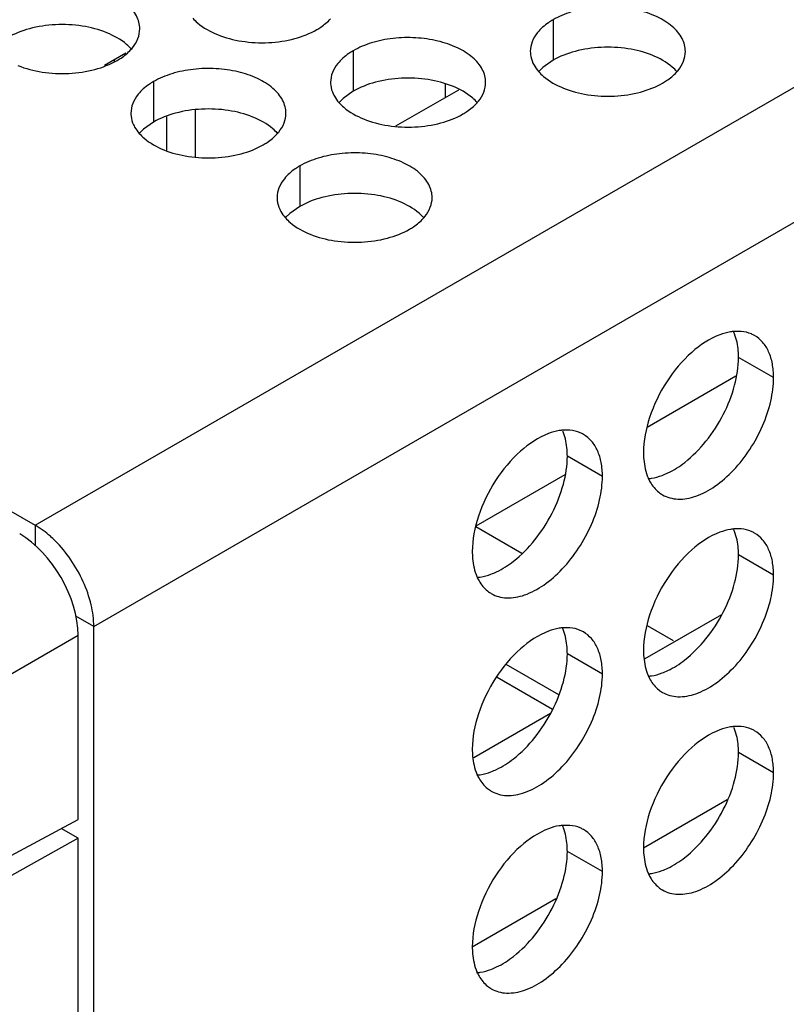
# Model space of a CAD drawing. Header units: inches. Extents: x 0 to 34, y 0 to 22.
# Tile 62 of 164: x 17.206 to 17.453, y 18.26 to 18.577. Entities that reach past the tile are written whole.
import ezdxf

# ---------------------------------------------------------------- set-up
doc = ezdxf.new("R2010")
doc.units = ezdxf.units.IN
doc.header["$LTSCALE"] = 1.87
doc.header["$MEASUREMENT"] = 0
doc.layers.get('0').update_dxf_attribs({"linetype": 'CONTINUOUS'})
doc.layers.add('02___PRT_ALL_AXES', color=7, linetype='CONTINUOUS')

msp = doc.modelspace()

# ---------------------------------------------------------------- linework, layer by layer
at = {"color": 3, "linetype": 'CONTINUOUS'}
for p, q in [((17.21098, 18.41425), (19.04274, 19.47189)), ((17.22984, 18.38159), (19.0616, 19.43923)), ((17.35302, 18.41386), (17.36782, 18.40531)), ((17.40822, 18.38198), (17.41669, 18.37709)), ((17.36275, 18.36947), (17.37967, 18.3597))]:
    msp.add_line(p, q, dxfattribs=at)
at = {"color": 7, "linetype": 'CONTINUOUS'}
for p, q in [((17.24018, 18.56654), (17.23327, 18.56256)), ((17.23653, 18.56387), (17.23653, 18.56444)), ((17.34324, 18.5523), (17.34324, 18.55653)), ((17.32727, 18.54308), (17.34751, 18.55476)), ((17.26251, 18.54818), (17.26251, 18.53313)), ((17.25323, 18.54599), (17.25323, 18.53515)), ((17.43688, 18.46237), (17.40823, 18.44583)), ((17.38168, 18.4305), (17.35303, 18.41396)), ((17.21098, 18.41425), (17.21098, 18.40763)), ((17.22984, 18.38159), (17.22401, 18.38496)), ((17.43225, 18.3854), (17.40755, 18.37114)), ((17.13023, 18.32421), (17.22479, 18.37881)), ((17.22479, 18.31938), (17.22479, 18.37881)), ((17.37778, 18.35483), (17.35985, 18.36519)), ((17.37705, 18.35352), (17.35235, 18.33926)), ((17.40709, 18.31018), (17.43407, 18.32575)), ((17.12391, 18.26509), (17.22479, 18.31938)), ((17.22479, 18.31334), (17.21935, 18.31648)), ((17.22479, 18.31334), (17.12391, 18.25707)), ((17.22479, 16.59123), (17.22479, 18.31334)), ((17.35189, 18.2783), (17.37886, 18.29388))]:
    msp.add_line(p, q, dxfattribs=at)
msp.add_ellipse((17.20593, 18.38969), major_axis=(-0.01333, 0.02309), ratio=0.577727, start_param=-2.3559, end_param=-0.785789, dxfattribs=at)
at = {"color": 3, "linetype": 'CONTINUOUS'}
for points, knots in [([(19.03856, 18.50906), (18.89186, 18.39589), (18.59708, 18.1826), (18.14361, 17.89893), (17.69004, 17.6593), (17.3826, 17.52703), (17.22984, 17.46926)], [0, 0, 0, 0, 0.265516, 0.521014, 0.765944, 1, 1, 1, 1]), ([(17.23529, 17.45314), (17.38477, 17.5099), (17.68555, 17.63941), (18.1295, 17.8731), (18.57345, 18.14899), (18.86228, 18.35611), (19.00605, 18.46594)], [0, 0, 0, 0, 0.234384, 0.479409, 0.734786, 1, 1, 1, 1]), ([(17.21742, 18.40923), (17.21691, 18.40974), (17.21492, 18.4116), (17.21272, 18.41325), (17.21098, 18.41425)], [0, 0, 0, 0, 0.263424, 1, 1, 1, 1]), ([(17.22984, 18.38159), (17.22984, 18.38396), (17.22915, 18.38895), (17.2266, 18.39624), (17.22268, 18.40321), (17.21928, 18.40737), (17.21742, 18.40923)], [0, 0, 0, 0, 0.229489, 0.482685, 0.744658, 1, 1, 1, 1])]:
    msp.add_open_spline(points, degree=3, knots=knots, dxfattribs=at)
at = {"layer": '02___PRT_ALL_AXES', "color": 7, "linetype": 'CONTINUOUS'}
for p, q in [((17.37791, 18.57732), (17.37791, 18.56426)), ((17.31351, 18.56736), (17.31351, 18.55429)), ((17.37791, 18.56426), (17.37465, 18.56194)), ((17.37465, 18.56194), (17.37344, 18.56075)), ((17.24912, 18.55739), (17.24912, 18.54433)), ((17.31351, 18.55429), (17.31026, 18.55198)), ((17.31026, 18.55198), (17.30905, 18.55079)), ((17.24912, 18.54433), (17.24586, 18.54201)), ((17.24586, 18.54201), (17.24465, 18.54082)), ((17.29626, 18.53018), (17.29626, 18.51711)), ((17.29626, 18.51711), (17.293, 18.5148)), ((17.293, 18.5148), (17.29179, 18.51361)), ((17.44904, 18.46189), (17.43773, 18.46843)), ((17.39384, 18.43002), (17.38253, 18.43655)), ((17.44904, 18.39815), (17.43773, 18.40468)), ((17.39384, 18.36628), (17.38253, 18.37281)), ((17.44904, 18.33441), (17.43773, 18.34094)), ((17.39384, 18.30254), (17.38253, 18.30907))]:
    msp.add_line(p, q, dxfattribs=at)
at = {"layer": '02___PRT_ALL_AXES', "color": 3, "linetype": 'CONTINUOUS'}
for p, q in [((17.00828, 18.53129), (17.21098, 18.41425)), ((17.43855, 18.47681), (17.43626, 18.47681)), ((17.38335, 18.44494), (17.38105, 18.44493)), ((17.43855, 18.41307), (17.43626, 18.41307)), ((17.22984, 17.46926), (17.22984, 18.38159)), ((17.38335, 18.3812), (17.38105, 18.38119)), ((17.43855, 18.34933), (17.43626, 18.34932)), ((17.38335, 18.31746), (17.38105, 18.31745))]:
    msp.add_line(p, q, dxfattribs=at)
for centre, radius, start, end in [((17.23171, 18.57688), 0.01363, 317.6963, 321.0163), ((17.40764, 18.56959), 0.01363, 317.6963, 321.0163), ((17.34325, 18.55963), 0.01363, 317.6963, 321.0163), ((17.27885, 18.54966), 0.01363, 317.6963, 321.0163), ((17.32599, 18.52245), 0.01363, 317.6963, 321.0163), ((17.4182, 18.43271), 0.00995, 231.4067, 239.9605), ((17.363, 18.40084), 0.00995, 231.4067, 239.9605), ((17.4182, 18.36897), 0.00995, 231.4067, 239.9605), ((17.363, 18.3371), 0.00995, 231.4067, 239.9605), ((17.4182, 18.30523), 0.00995, 231.4067, 239.9605), ((17.363, 18.27336), 0.00995, 231.4067, 239.9605)]:
    msp.add_arc(centre, radius, start, end, dxfattribs=at)
at = {"layer": '02___PRT_ALL_AXES', "color": 7, "linetype": 'CONTINUOUS'}
for centre in [(17.42237, 18.47056), (17.36717, 18.43869), (17.42237, 18.40682), (17.36717, 18.37495), (17.42237, 18.34308), (17.36717, 18.3112)]:
    msp.add_arc(centre, 0.0151, 21.0322, 23.3023, dxfattribs=at)
at = {"layer": '02___PRT_ALL_AXES', "color": 3, "linetype": 'CONTINUOUS'}
for points, knots in [([(17.24465, 18.5744), (17.24465, 18.57511), (17.24447, 18.57657), (17.24332, 18.57948), (17.24039, 18.58284), (17.23537, 18.58589), (17.2291, 18.58799), (17.22208, 18.58897), (17.21485, 18.58878), (17.20802, 18.58741), (17.20383, 18.58568), (17.20198, 18.58461)], [0, 0, 0, 0, 0.042883, 0.087524, 0.186914, 0.304219, 0.43794, 0.582356, 0.729558, 0.871282, 1, 1, 1, 1]), ([(17.42058, 18.5671), (17.42058, 18.56781), (17.4204, 18.56927), (17.41925, 18.57219), (17.41632, 18.57555), (17.4113, 18.5786), (17.40503, 18.5807), (17.39801, 18.58168), (17.39078, 18.58148), (17.38395, 18.58012), (17.37976, 18.57839), (17.37791, 18.57732)], [0, 0, 0, 0, 0.042883, 0.087524, 0.186914, 0.304219, 0.43794, 0.582356, 0.729558, 0.871282, 1, 1, 1, 1]), ([(17.26173, 18.57786), (17.26221, 18.57731), (17.26452, 18.57506), (17.26741, 18.57348), (17.26971, 18.57254)], [0, 0, 0, 0, 0.226307, 1, 1, 1, 1]), ([(17.30173, 18.57416), (17.30216, 18.57441), (17.30377, 18.57541), (17.30526, 18.57664), (17.30619, 18.57767)], [0, 0, 0, 0, 0.265362, 1, 1, 1, 1]), ([(17.37791, 18.57732), (17.37741, 18.57703), (17.37558, 18.57588), (17.37392, 18.57444), (17.37293, 18.57321)], [0, 0, 0, 0, 0.268123, 1, 1, 1, 1]), ([(17.24231, 18.56831), (17.24304, 18.5692), (17.24421, 18.57112), (17.24465, 18.57334), (17.24465, 18.5744)], [0, 0, 0, 0, 0.520681, 1, 1, 1, 1]), ([(17.26971, 18.57254), (17.27223, 18.57153), (17.27771, 18.57011), (17.28618, 18.56971), (17.29442, 18.57092), (17.29951, 18.57288), (17.30173, 18.57416)], [0, 0, 0, 0, 0.247189, 0.509885, 0.767301, 1, 1, 1, 1]), ([(17.37293, 18.57321), (17.37221, 18.57232), (17.37103, 18.5704), (17.37059, 18.56818), (17.37059, 18.56712)], [0, 0, 0, 0, 0.520681, 1, 1, 1, 1]), ([(17.35619, 18.55714), (17.35619, 18.55785), (17.356, 18.55931), (17.35485, 18.56222), (17.35193, 18.56558), (17.34691, 18.56863), (17.34064, 18.57073), (17.33361, 18.57172), (17.32639, 18.57152), (17.31956, 18.57015), (17.31536, 18.56843), (17.31351, 18.56736)], [0, 0, 0, 0, 0.042883, 0.087524, 0.186914, 0.304219, 0.43794, 0.582356, 0.729558, 0.871282, 1, 1, 1, 1]), ([(17.23733, 18.5642), (17.23777, 18.56445), (17.23938, 18.56545), (17.24086, 18.56667), (17.2418, 18.56771)], [0, 0, 0, 0, 0.265362, 1, 1, 1, 1]), ([(17.31351, 18.56736), (17.31301, 18.56707), (17.31119, 18.56592), (17.30953, 18.56448), (17.30853, 18.56325)], [0, 0, 0, 0, 0.268123, 1, 1, 1, 1]), ([(17.37059, 18.56712), (17.37059, 18.56681), (17.37066, 18.56552), (17.37103, 18.56426), (17.37144, 18.56338)], [0, 0, 0, 0, 0.245663, 1, 1, 1, 1]), ([(17.41824, 18.56101), (17.41897, 18.56191), (17.42014, 18.56382), (17.42058, 18.56604), (17.42058, 18.5671)], [0, 0, 0, 0, 0.520681, 1, 1, 1, 1]), ([(17.20532, 18.56258), (17.20783, 18.56156), (17.21332, 18.56015), (17.22179, 18.55974), (17.23002, 18.56096), (17.23512, 18.56292), (17.23733, 18.5642)], [0, 0, 0, 0, 0.247189, 0.509885, 0.767301, 1, 1, 1, 1]), ([(17.30853, 18.56325), (17.30781, 18.56236), (17.30663, 18.56044), (17.30619, 18.55822), (17.30619, 18.55716)], [0, 0, 0, 0, 0.520681, 1, 1, 1, 1]), ([(17.37144, 18.56338), (17.37155, 18.56313), (17.37206, 18.56215), (17.37272, 18.56124), (17.37327, 18.56061)], [0, 0, 0, 0, 0.240409, 1, 1, 1, 1]), ([(17.29179, 18.54718), (17.29179, 18.54789), (17.29161, 18.54935), (17.29046, 18.55226), (17.28753, 18.55562), (17.28251, 18.55867), (17.27624, 18.56077), (17.26922, 18.56176), (17.26199, 18.56156), (17.25516, 18.56019), (17.25097, 18.55846), (17.24912, 18.55739)], [0, 0, 0, 0, 0.042883, 0.087524, 0.186914, 0.304219, 0.43794, 0.582356, 0.729558, 0.871282, 1, 1, 1, 1]), ([(17.37327, 18.56061), (17.37375, 18.56006), (17.37605, 18.55781), (17.37894, 18.55622), (17.38125, 18.55529)], [0, 0, 0, 0, 0.226307, 1, 1, 1, 1]), ([(17.41326, 18.55691), (17.4137, 18.55716), (17.41531, 18.55816), (17.41679, 18.55938), (17.41773, 18.56041)], [0, 0, 0, 0, 0.265362, 1, 1, 1, 1]), ([(17.24912, 18.55739), (17.24862, 18.5571), (17.24679, 18.55596), (17.24513, 18.55452), (17.24414, 18.55329)], [0, 0, 0, 0, 0.268123, 1, 1, 1, 1]), ([(17.30619, 18.55716), (17.30619, 18.55684), (17.30626, 18.55556), (17.30663, 18.55429), (17.30704, 18.55341)], [0, 0, 0, 0, 0.245663, 1, 1, 1, 1]), ([(17.35385, 18.55105), (17.35457, 18.55194), (17.35575, 18.55386), (17.35619, 18.55608), (17.35619, 18.55714)], [0, 0, 0, 0, 0.520681, 1, 1, 1, 1]), ([(17.38125, 18.55529), (17.38376, 18.55427), (17.38925, 18.55286), (17.39772, 18.55245), (17.40595, 18.55367), (17.41105, 18.55563), (17.41326, 18.55691)], [0, 0, 0, 0, 0.247189, 0.509885, 0.767301, 1, 1, 1, 1]), ([(17.24414, 18.55329), (17.24341, 18.55239), (17.24224, 18.55048), (17.2418, 18.54826), (17.2418, 18.5472)], [0, 0, 0, 0, 0.520681, 1, 1, 1, 1]), ([(17.30704, 18.55341), (17.30715, 18.55317), (17.30766, 18.55218), (17.30832, 18.55128), (17.30887, 18.55064)], [0, 0, 0, 0, 0.240409, 1, 1, 1, 1]), ([(17.30887, 18.55064), (17.30935, 18.5501), (17.31166, 18.54784), (17.31455, 18.54626), (17.31685, 18.54533)], [0, 0, 0, 0, 0.226307, 1, 1, 1, 1]), ([(17.34887, 18.54694), (17.3493, 18.54719), (17.35091, 18.5482), (17.3524, 18.54942), (17.35333, 18.55045)], [0, 0, 0, 0, 0.265362, 1, 1, 1, 1]), ([(17.2418, 18.5472), (17.2418, 18.54688), (17.24187, 18.5456), (17.24224, 18.54433), (17.24265, 18.54345)], [0, 0, 0, 0, 0.245663, 1, 1, 1, 1]), ([(17.28945, 18.54109), (17.29018, 18.54198), (17.29135, 18.5439), (17.29179, 18.54612), (17.29179, 18.54718)], [0, 0, 0, 0, 0.520681, 1, 1, 1, 1]), ([(17.31685, 18.54533), (17.31937, 18.54431), (17.32485, 18.5429), (17.33332, 18.54249), (17.34156, 18.54371), (17.34665, 18.54566), (17.34887, 18.54694)], [0, 0, 0, 0, 0.247189, 0.509885, 0.767301, 1, 1, 1, 1]), ([(17.24265, 18.54345), (17.24276, 18.54321), (17.24327, 18.54222), (17.24393, 18.54132), (17.24448, 18.54068)], [0, 0, 0, 0, 0.240409, 1, 1, 1, 1]), ([(17.24448, 18.54068), (17.24496, 18.54013), (17.24726, 18.53788), (17.25015, 18.53629), (17.25246, 18.53536)], [0, 0, 0, 0, 0.226307, 1, 1, 1, 1]), ([(17.28447, 18.53698), (17.28491, 18.53723), (17.28652, 18.53823), (17.288, 18.53946), (17.28894, 18.54049)], [0, 0, 0, 0, 0.265362, 1, 1, 1, 1]), ([(17.25246, 18.53536), (17.25497, 18.53434), (17.26046, 18.53293), (17.26893, 18.53252), (17.27716, 18.53374), (17.28226, 18.5357), (17.28447, 18.53698)], [0, 0, 0, 0, 0.247189, 0.509885, 0.767301, 1, 1, 1, 1]), ([(17.33893, 18.51996), (17.33894, 18.52067), (17.33875, 18.52213), (17.3376, 18.52504), (17.33467, 18.5284), (17.32965, 18.53145), (17.32338, 18.53355), (17.31636, 18.53454), (17.30913, 18.53434), (17.3023, 18.53297), (17.29811, 18.53124), (17.29626, 18.53018)], [0, 0, 0, 0, 0.042883, 0.087524, 0.186914, 0.304219, 0.43794, 0.582356, 0.729558, 0.871282, 1, 1, 1, 1]), ([(17.29626, 18.53018), (17.29576, 18.52989), (17.29393, 18.52874), (17.29227, 18.5273), (17.29128, 18.52607)], [0, 0, 0, 0, 0.268123, 1, 1, 1, 1]), ([(17.29128, 18.52607), (17.29056, 18.52518), (17.28938, 18.52326), (17.28894, 18.52104), (17.28894, 18.51998)], [0, 0, 0, 0, 0.520681, 1, 1, 1, 1]), ([(17.28894, 18.51998), (17.28894, 18.51966), (17.28901, 18.51838), (17.28938, 18.51711), (17.28979, 18.51623)], [0, 0, 0, 0, 0.245663, 1, 1, 1, 1]), ([(17.33659, 18.51387), (17.33732, 18.51476), (17.33849, 18.51668), (17.33893, 18.5189), (17.33893, 18.51996)], [0, 0, 0, 0, 0.520681, 1, 1, 1, 1]), ([(17.28979, 18.51623), (17.2899, 18.51599), (17.29041, 18.515), (17.29107, 18.5141), (17.29162, 18.51346)], [0, 0, 0, 0, 0.240409, 1, 1, 1, 1]), ([(17.29162, 18.51346), (17.2921, 18.51292), (17.2944, 18.51066), (17.29729, 18.50908), (17.2996, 18.50814)], [0, 0, 0, 0, 0.226307, 1, 1, 1, 1]), ([(17.33161, 18.50976), (17.33205, 18.51001), (17.33366, 18.51102), (17.33514, 18.51224), (17.33608, 18.51327)], [0, 0, 0, 0, 0.265362, 1, 1, 1, 1]), ([(17.2996, 18.50814), (17.30211, 18.50713), (17.3076, 18.50572), (17.31607, 18.50531), (17.3243, 18.50653), (17.3294, 18.50848), (17.33161, 18.50976)], [0, 0, 0, 0, 0.247189, 0.509885, 0.767301, 1, 1, 1, 1]), ([(17.43626, 18.47681), (17.43589, 18.47678), (17.43434, 18.47658), (17.43282, 18.47615), (17.43171, 18.47574)], [0, 0, 0, 0, 0.238311, 1, 1, 1, 1]), ([(17.44291, 18.47547), (17.44258, 18.47565), (17.44122, 18.47634), (17.4397, 18.47671), (17.43855, 18.47681)], [0, 0, 0, 0, 0.245661, 1, 1, 1, 1]), ([(17.43171, 18.47574), (17.42836, 18.47449), (17.4218, 18.47004), (17.4141, 18.46073), (17.40869, 18.44962), (17.40709, 18.44152), (17.40709, 18.43767)], [0, 0, 0, 0, 0.225655, 0.487915, 0.75686, 1, 1, 1, 1]), ([(17.44904, 18.46189), (17.44904, 18.46339), (17.44881, 18.46625), (17.44766, 18.47018), (17.44571, 18.47336), (17.44389, 18.4749), (17.44291, 18.47547)], [0, 0, 0, 0, 0.289368, 0.549093, 0.782299, 1, 1, 1, 1]), ([(17.41322, 18.4241), (17.41395, 18.42367), (17.41556, 18.423), (17.41924, 18.42246), (17.42443, 18.42347), (17.43054, 18.42682), (17.43642, 18.43201), (17.4416, 18.43865), (17.44569, 18.44619), (17.44833, 18.45402), (17.44904, 18.45936), (17.44904, 18.46189)], [0, 0, 0, 0, 0.04288, 0.087518, 0.186905, 0.30421, 0.437933, 0.582353, 0.729559, 0.871284, 1, 1, 1, 1]), ([(17.3765, 18.44386), (17.37316, 18.44261), (17.3666, 18.43817), (17.3589, 18.42886), (17.35348, 18.41775), (17.35188, 18.40964), (17.35188, 18.40579)], [0, 0, 0, 0, 0.225655, 0.487915, 0.75686, 1, 1, 1, 1]), ([(17.38105, 18.44493), (17.38068, 18.4449), (17.37913, 18.44471), (17.37762, 18.44428), (17.3765, 18.44386)], [0, 0, 0, 0, 0.238311, 1, 1, 1, 1]), ([(17.3877, 18.44359), (17.38738, 18.44378), (17.38602, 18.44447), (17.3845, 18.44484), (17.38335, 18.44494)], [0, 0, 0, 0, 0.245661, 1, 1, 1, 1]), ([(17.39384, 18.43002), (17.39384, 18.43152), (17.39361, 18.43437), (17.39246, 18.4383), (17.39051, 18.44149), (17.38868, 18.44303), (17.3877, 18.44359)], [0, 0, 0, 0, 0.289368, 0.549093, 0.782299, 1, 1, 1, 1]), ([(17.40709, 18.43767), (17.40709, 18.43692), (17.4072, 18.43417), (17.40778, 18.43141), (17.40858, 18.42956)], [0, 0, 0, 0, 0.26998, 1, 1, 1, 1]), ([(17.35802, 18.39222), (17.35875, 18.3918), (17.36036, 18.39113), (17.36403, 18.39058), (17.36922, 18.39159), (17.37534, 18.39494), (17.38121, 18.40014), (17.3864, 18.40678), (17.39048, 18.41432), (17.39313, 18.42215), (17.39384, 18.42748), (17.39384, 18.43002)], [0, 0, 0, 0, 0.04288, 0.087518, 0.186905, 0.30421, 0.437933, 0.582353, 0.729559, 0.871284, 1, 1, 1, 1]), ([(17.40858, 18.42956), (17.40878, 18.42909), (17.40963, 18.42736), (17.41089, 18.42582), (17.412, 18.42493)], [0, 0, 0, 0, 0.264615, 1, 1, 1, 1]), ([(17.43171, 18.412), (17.42836, 18.41075), (17.4218, 18.4063), (17.4141, 18.39699), (17.40869, 18.38588), (17.40709, 18.37777), (17.40709, 18.37393)], [0, 0, 0, 0, 0.225655, 0.487915, 0.75686, 1, 1, 1, 1]), ([(17.43626, 18.41307), (17.43589, 18.41303), (17.43434, 18.41284), (17.43282, 18.41241), (17.43171, 18.412)], [0, 0, 0, 0, 0.238311, 1, 1, 1, 1]), ([(17.44291, 18.41172), (17.44258, 18.41191), (17.44122, 18.4126), (17.4397, 18.41297), (17.43855, 18.41307)], [0, 0, 0, 0, 0.245661, 1, 1, 1, 1]), ([(17.44904, 18.39815), (17.44904, 18.39965), (17.44881, 18.40251), (17.44766, 18.40643), (17.44571, 18.40962), (17.44389, 18.41116), (17.44291, 18.41172)], [0, 0, 0, 0, 0.289368, 0.549093, 0.782299, 1, 1, 1, 1]), ([(17.35188, 18.40579), (17.35188, 18.40505), (17.352, 18.4023), (17.35258, 18.39954), (17.35337, 18.39769)], [0, 0, 0, 0, 0.26998, 1, 1, 1, 1]), ([(17.35337, 18.39769), (17.35358, 18.39722), (17.35443, 18.39549), (17.35568, 18.39394), (17.35679, 18.39306)], [0, 0, 0, 0, 0.264615, 1, 1, 1, 1]), ([(17.41322, 18.36035), (17.41395, 18.35993), (17.41556, 18.35926), (17.41924, 18.35871), (17.42443, 18.35973), (17.43054, 18.36308), (17.43642, 18.36827), (17.4416, 18.37491), (17.44569, 18.38245), (17.44833, 18.39028), (17.44904, 18.39562), (17.44904, 18.39815)], [0, 0, 0, 0, 0.04288, 0.087518, 0.186905, 0.30421, 0.437933, 0.582353, 0.729559, 0.871284, 1, 1, 1, 1]), ([(17.3765, 18.38012), (17.37316, 18.37887), (17.3666, 18.37443), (17.3589, 18.36512), (17.35348, 18.354), (17.35188, 18.3459), (17.35188, 18.34205)], [0, 0, 0, 0, 0.225655, 0.487915, 0.75686, 1, 1, 1, 1]), ([(17.38105, 18.38119), (17.38068, 18.38116), (17.37913, 18.38096), (17.37762, 18.38054), (17.3765, 18.38012)], [0, 0, 0, 0, 0.238311, 1, 1, 1, 1]), ([(17.3877, 18.37985), (17.38738, 18.38004), (17.38602, 18.38073), (17.3845, 18.3811), (17.38335, 18.3812)], [0, 0, 0, 0, 0.245661, 1, 1, 1, 1]), ([(17.39384, 18.36628), (17.39384, 18.36778), (17.39361, 18.37063), (17.39246, 18.37456), (17.39051, 18.37775), (17.38868, 18.37929), (17.3877, 18.37985)], [0, 0, 0, 0, 0.289368, 0.549093, 0.782299, 1, 1, 1, 1]), ([(17.40709, 18.37393), (17.40709, 18.37318), (17.4072, 18.37043), (17.40778, 18.36767), (17.40858, 18.36582)], [0, 0, 0, 0, 0.26998, 1, 1, 1, 1]), ([(17.35802, 18.32848), (17.35875, 18.32806), (17.36036, 18.32739), (17.36403, 18.32684), (17.36922, 18.32785), (17.37534, 18.3312), (17.38121, 18.3364), (17.3864, 18.34303), (17.39048, 18.35058), (17.39313, 18.35841), (17.39384, 18.36374), (17.39384, 18.36628)], [0, 0, 0, 0, 0.04288, 0.087518, 0.186905, 0.30421, 0.437933, 0.582353, 0.729559, 0.871284, 1, 1, 1, 1]), ([(17.40858, 18.36582), (17.40878, 18.36535), (17.40963, 18.36362), (17.41089, 18.36208), (17.412, 18.36119)], [0, 0, 0, 0, 0.264615, 1, 1, 1, 1]), ([(17.43171, 18.34825), (17.42836, 18.347), (17.4218, 18.34256), (17.4141, 18.33325), (17.40869, 18.32214), (17.40709, 18.31403), (17.40709, 18.31018)], [0, 0, 0, 0, 0.225655, 0.487915, 0.75686, 1, 1, 1, 1]), ([(17.43626, 18.34932), (17.43589, 18.34929), (17.43434, 18.3491), (17.43282, 18.34867), (17.43171, 18.34825)], [0, 0, 0, 0, 0.238311, 1, 1, 1, 1]), ([(17.44291, 18.34798), (17.44258, 18.34817), (17.44122, 18.34886), (17.4397, 18.34923), (17.43855, 18.34933)], [0, 0, 0, 0, 0.245661, 1, 1, 1, 1]), ([(17.44904, 18.33441), (17.44904, 18.33591), (17.44881, 18.33877), (17.44766, 18.34269), (17.44571, 18.34588), (17.44389, 18.34742), (17.44291, 18.34798)], [0, 0, 0, 0, 0.289368, 0.549093, 0.782299, 1, 1, 1, 1]), ([(17.35188, 18.34205), (17.35188, 18.34131), (17.352, 18.33856), (17.35258, 18.33579), (17.35337, 18.33395)], [0, 0, 0, 0, 0.26998, 1, 1, 1, 1]), ([(17.35337, 18.33395), (17.35358, 18.33348), (17.35443, 18.33175), (17.35568, 18.3302), (17.35679, 18.32932)], [0, 0, 0, 0, 0.264615, 1, 1, 1, 1]), ([(17.41322, 18.29661), (17.41395, 18.29619), (17.41556, 18.29552), (17.41924, 18.29497), (17.42443, 18.29598), (17.43054, 18.29933), (17.43642, 18.30453), (17.4416, 18.31117), (17.44569, 18.31871), (17.44833, 18.32654), (17.44904, 18.33187), (17.44904, 18.33441)], [0, 0, 0, 0, 0.04288, 0.087518, 0.186905, 0.30421, 0.437933, 0.582353, 0.729559, 0.871284, 1, 1, 1, 1]), ([(17.3765, 18.31638), (17.37316, 18.31513), (17.3666, 18.31068), (17.3589, 18.30138), (17.35348, 18.29026), (17.35188, 18.28216), (17.35188, 18.27831)], [0, 0, 0, 0, 0.225655, 0.487915, 0.75686, 1, 1, 1, 1]), ([(17.38105, 18.31745), (17.38068, 18.31742), (17.37913, 18.31722), (17.37762, 18.3168), (17.3765, 18.31638)], [0, 0, 0, 0, 0.238311, 1, 1, 1, 1]), ([(17.3877, 18.31611), (17.38738, 18.3163), (17.38602, 18.31699), (17.3845, 18.31735), (17.38335, 18.31746)], [0, 0, 0, 0, 0.245661, 1, 1, 1, 1]), ([(17.39384, 18.30254), (17.39384, 18.30404), (17.39361, 18.30689), (17.39246, 18.31082), (17.39051, 18.314), (17.38868, 18.31554), (17.3877, 18.31611)], [0, 0, 0, 0, 0.289368, 0.549093, 0.782299, 1, 1, 1, 1]), ([(17.40709, 18.31018), (17.40709, 18.30944), (17.4072, 18.30669), (17.40778, 18.30393), (17.40858, 18.30208)], [0, 0, 0, 0, 0.26998, 1, 1, 1, 1]), ([(17.35802, 18.26474), (17.35875, 18.26432), (17.36036, 18.26364), (17.36403, 18.2631), (17.36922, 18.26411), (17.37534, 18.26746), (17.38121, 18.27266), (17.3864, 18.27929), (17.39048, 18.28683), (17.39313, 18.29467), (17.39384, 18.3), (17.39384, 18.30254)], [0, 0, 0, 0, 0.04288, 0.087518, 0.186905, 0.30421, 0.437933, 0.582353, 0.729559, 0.871284, 1, 1, 1, 1]), ([(17.40858, 18.30208), (17.40878, 18.30161), (17.40963, 18.29988), (17.41089, 18.29833), (17.412, 18.29745)], [0, 0, 0, 0, 0.264615, 1, 1, 1, 1]), ([(17.35188, 18.27831), (17.35188, 18.27757), (17.352, 18.27481), (17.35258, 18.27205), (17.35337, 18.2702)], [0, 0, 0, 0, 0.26998, 1, 1, 1, 1]), ([(17.35337, 18.2702), (17.35358, 18.26973), (17.35443, 18.26801), (17.35568, 18.26646), (17.35679, 18.26558)], [0, 0, 0, 0, 0.264615, 1, 1, 1, 1])]:
    msp.add_open_spline(points, degree=3, knots=knots, dxfattribs=at)
at = {"layer": '02___PRT_ALL_AXES', "color": 7, "linetype": 'CONTINUOUS'}
for points, knots in [([(17.23399, 18.57317), (17.23148, 18.57418), (17.22599, 18.5756), (17.21752, 18.576), (17.20929, 18.57479), (17.20419, 18.57283), (17.20198, 18.57155)], [0, 0, 0, 0, 0.247189, 0.509885, 0.767301, 1, 1, 1, 1]), ([(17.24197, 18.56785), (17.24149, 18.5684), (17.23919, 18.57065), (17.2363, 18.57223), (17.23399, 18.57317)], [0, 0, 0, 0, 0.226307, 1, 1, 1, 1]), ([(17.40992, 18.56587), (17.40741, 18.56689), (17.40192, 18.5683), (17.39345, 18.56871), (17.38522, 18.56749), (17.38012, 18.56553), (17.37791, 18.56426)], [0, 0, 0, 0, 0.247189, 0.509885, 0.767301, 1, 1, 1, 1]), ([(17.4179, 18.56056), (17.41742, 18.5611), (17.41512, 18.56336), (17.41223, 18.56494), (17.40992, 18.56587)], [0, 0, 0, 0, 0.226307, 1, 1, 1, 1]), ([(17.34553, 18.55591), (17.34301, 18.55693), (17.33753, 18.55834), (17.32906, 18.55875), (17.32082, 18.55753), (17.31573, 18.55557), (17.31351, 18.55429)], [0, 0, 0, 0, 0.247189, 0.509885, 0.767301, 1, 1, 1, 1]), ([(17.35351, 18.55059), (17.35303, 18.55114), (17.35072, 18.55339), (17.34783, 18.55498), (17.34553, 18.55591)], [0, 0, 0, 0, 0.226307, 1, 1, 1, 1]), ([(17.28113, 18.54595), (17.27862, 18.54697), (17.27313, 18.54838), (17.26466, 18.54879), (17.25643, 18.54757), (17.25133, 18.54561), (17.24912, 18.54433)], [0, 0, 0, 0, 0.247189, 0.509885, 0.767301, 1, 1, 1, 1]), ([(17.28911, 18.54063), (17.28863, 18.54118), (17.28633, 18.54343), (17.28344, 18.54502), (17.28113, 18.54595)], [0, 0, 0, 0, 0.226307, 1, 1, 1, 1]), ([(17.32828, 18.51873), (17.32576, 18.51975), (17.32027, 18.52116), (17.3118, 18.52157), (17.30357, 18.52035), (17.29847, 18.51839), (17.29626, 18.51711)], [0, 0, 0, 0, 0.247189, 0.509885, 0.767301, 1, 1, 1, 1]), ([(17.33625, 18.51341), (17.33577, 18.51396), (17.33347, 18.51621), (17.33058, 18.5178), (17.32828, 18.51873)], [0, 0, 0, 0, 0.226307, 1, 1, 1, 1]), ([(17.43773, 18.46843), (17.43773, 18.46911), (17.43763, 18.47167), (17.43714, 18.47423), (17.43646, 18.47598)], [0, 0, 0, 0, 0.268126, 1, 1, 1, 1]), ([(17.42039, 18.43456), (17.42293, 18.43655), (17.42764, 18.44134), (17.43309, 18.44981), (17.43672, 18.45899), (17.43773, 18.46539), (17.43773, 18.46843)], [0, 0, 0, 0, 0.247192, 0.509891, 0.767307, 1, 1, 1, 1]), ([(17.38253, 18.43655), (17.38253, 18.43724), (17.38243, 18.4398), (17.38193, 18.44236), (17.38126, 18.44411)], [0, 0, 0, 0, 0.268126, 1, 1, 1, 1]), ([(17.36519, 18.40269), (17.36773, 18.40467), (17.37243, 18.40947), (17.37788, 18.41793), (17.38151, 18.42712), (17.38253, 18.43352), (17.38253, 18.43655)], [0, 0, 0, 0, 0.247192, 0.509891, 0.767307, 1, 1, 1, 1]), ([(17.41311, 18.43036), (17.41372, 18.43059), (17.41631, 18.43169), (17.4187, 18.43324), (17.42039, 18.43456)], [0, 0, 0, 0, 0.233875, 1, 1, 1, 1]), ([(17.40856, 18.42929), (17.40893, 18.42932), (17.41048, 18.42952), (17.412, 18.42994), (17.41311, 18.43036)], [0, 0, 0, 0, 0.238311, 1, 1, 1, 1]), ([(17.43773, 18.40468), (17.43773, 18.40537), (17.43763, 18.40793), (17.43714, 18.41049), (17.43646, 18.41224)], [0, 0, 0, 0, 0.268126, 1, 1, 1, 1]), ([(17.42039, 18.37082), (17.42293, 18.3728), (17.42764, 18.3776), (17.43309, 18.38607), (17.43672, 18.39525), (17.43773, 18.40165), (17.43773, 18.40468)], [0, 0, 0, 0, 0.247192, 0.509891, 0.767307, 1, 1, 1, 1]), ([(17.3579, 18.39848), (17.35852, 18.39871), (17.36111, 18.39982), (17.36349, 18.40136), (17.36519, 18.40269)], [0, 0, 0, 0, 0.233875, 1, 1, 1, 1]), ([(17.35336, 18.39741), (17.35373, 18.39744), (17.35528, 18.39764), (17.35679, 18.39807), (17.3579, 18.39848)], [0, 0, 0, 0, 0.238311, 1, 1, 1, 1]), ([(17.38253, 18.37281), (17.38253, 18.3735), (17.38243, 18.37605), (17.38193, 18.37861), (17.38126, 18.38036)], [0, 0, 0, 0, 0.268126, 1, 1, 1, 1]), ([(17.36519, 18.33895), (17.36773, 18.34093), (17.37243, 18.34573), (17.37788, 18.35419), (17.38151, 18.36338), (17.38253, 18.36978), (17.38253, 18.37281)], [0, 0, 0, 0, 0.247192, 0.509891, 0.767307, 1, 1, 1, 1]), ([(17.41311, 18.36661), (17.41372, 18.36684), (17.41631, 18.36795), (17.4187, 18.3695), (17.42039, 18.37082)], [0, 0, 0, 0, 0.233875, 1, 1, 1, 1]), ([(17.40856, 18.36554), (17.40893, 18.36558), (17.41048, 18.36577), (17.412, 18.3662), (17.41311, 18.36661)], [0, 0, 0, 0, 0.238311, 1, 1, 1, 1]), ([(17.43773, 18.34094), (17.43773, 18.34163), (17.43763, 18.34419), (17.43714, 18.34675), (17.43646, 18.3485)], [0, 0, 0, 0, 0.268126, 1, 1, 1, 1]), ([(17.42039, 18.30708), (17.42293, 18.30906), (17.42764, 18.31386), (17.43309, 18.32232), (17.43672, 18.33151), (17.43773, 18.33791), (17.43773, 18.34094)], [0, 0, 0, 0, 0.247192, 0.509891, 0.767307, 1, 1, 1, 1]), ([(17.3579, 18.33474), (17.35852, 18.33497), (17.36111, 18.33608), (17.36349, 18.33762), (17.36519, 18.33895)], [0, 0, 0, 0, 0.233875, 1, 1, 1, 1]), ([(17.35336, 18.33367), (17.35373, 18.3337), (17.35528, 18.3339), (17.35679, 18.33432), (17.3579, 18.33474)], [0, 0, 0, 0, 0.238311, 1, 1, 1, 1]), ([(17.38253, 18.30907), (17.38253, 18.30975), (17.38243, 18.31231), (17.38193, 18.31487), (17.38126, 18.31662)], [0, 0, 0, 0, 0.268126, 1, 1, 1, 1]), ([(17.36519, 18.2752), (17.36773, 18.27719), (17.37243, 18.28199), (17.37788, 18.29045), (17.38151, 18.29964), (17.38253, 18.30603), (17.38253, 18.30907)], [0, 0, 0, 0, 0.247192, 0.509891, 0.767307, 1, 1, 1, 1]), ([(17.41311, 18.30287), (17.41372, 18.3031), (17.41631, 18.30421), (17.4187, 18.30575), (17.42039, 18.30708)], [0, 0, 0, 0, 0.233875, 1, 1, 1, 1]), ([(17.40856, 18.3018), (17.40893, 18.30183), (17.41048, 18.30203), (17.412, 18.30246), (17.41311, 18.30287)], [0, 0, 0, 0, 0.238311, 1, 1, 1, 1]), ([(17.3579, 18.271), (17.35852, 18.27123), (17.36111, 18.27234), (17.36349, 18.27388), (17.36519, 18.2752)], [0, 0, 0, 0, 0.233875, 1, 1, 1, 1]), ([(17.35336, 18.26993), (17.35373, 18.26996), (17.35528, 18.27016), (17.35679, 18.27058), (17.3579, 18.271)], [0, 0, 0, 0, 0.238311, 1, 1, 1, 1])]:
    msp.add_open_spline(points, degree=3, knots=knots, dxfattribs=at)

doc.saveas('drawing.dxf')
